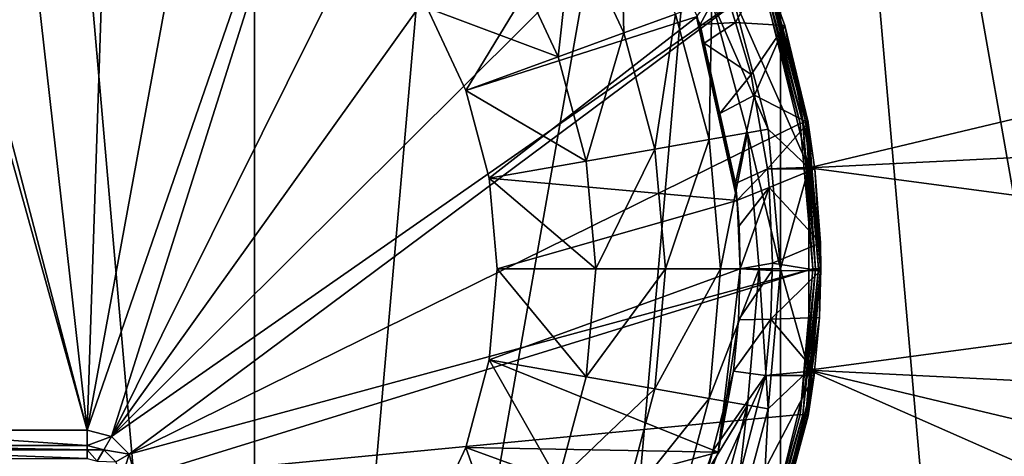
# Model space of a CAD drawing. Extents: x 0 to 80, y 0 to 208.
# Tile 11 of 33: x 41 to 66, y 43 to 54. Entities that reach past the tile are written whole.
import ezdxf

# ---------------------------------------------------------------- set-up
doc = ezdxf.new("R2010")
doc.units = 0

msp = doc.modelspace()

# ---------------------------------------------------------------- linework, layer by layer
for points in [[(40, 88), (46.945923, 8.607685), (40, 8.000016)], [(40, 88), (46.945923, 87.392303), (46.945923, 8.607685)], [(46.945923, 87.392303), (53.680805, 85.587708), (46.945923, 8.607685)], [(53.680805, 85.587708), (60, 82.641037), (46.945923, 8.607685)], [(60, 82.641037), (53.680805, 10.412306), (46.945923, 8.607685)], [(60, 82.641037), (60, 13.35898), (53.680805, 10.412306)], [(60, 82.641037), (65.711502, 17.358213), (60, 13.35898)], [(60, 82.641037), (70.641777, 22.288502), (65.711502, 17.358213)], [(60, 82.641037), (74.641014, 27.999996), (70.641777, 22.288502)], [(60, 82.641037), (65.711502, 78.641769), (74.641014, 27.999996)], [(40, 68.800003, 60.799988), (36.388115, 68.484009, 60.799988), (42.799995, 44, 60.799988)], [(43.611877, 68.484009, 60.799988), (40, 68.800003, 60.799988), (42.799995, 44, 60.799988)], [(36.388115, 68.484009, 60.799988), (36, 68.411766, 60.799988), (42.799995, 44, 60.799988)], [(42.799995, 44, 60.799988), (36, 68.411766, 60.799988), (37.199997, 44, 60.799988)], [(47.114014, 67.545624, 60.799988), (43.611877, 68.484009, 60.799988), (42.799995, 44, 60.799988)], [(50.399998, 66.013336, 60.799988), (47.114014, 67.545624, 60.799988), (42.799995, 44, 60.799988)], [(50.399998, 66.013336, 60.799988), (42.799995, 44, 60.799988), (43.399998, 43.839245, 60.799988)], [(53.36998, 63.933731, 60.799988), (50.399998, 66.013336, 60.799988), (43.399998, 43.839245, 60.799988)], [(55.93372, 61.369984, 60.799988), (53.36998, 63.933731, 60.799988), (43.399998, 43.839245, 60.799988)], [(58.013329, 58.400005, 60.799988), (55.93372, 61.369984, 60.799988), (43.399998, 43.839245, 60.799988)], [(59.545605, 55.114029, 60.799988), (58.013329, 58.400005, 60.799988), (43.399998, 43.839245, 60.799988)], [(51.23344, 54.485649, 40.799992), (55.856888, 58.46706, 40.799992), (52.188999, 52.43644, 40.799992)], [(55.856888, 58.46706, 40.799992), (57.933781, 54.275303, 40.799992), (52.188999, 52.43644, 40.799992)], [(56.030823, 57.255417, 30.779467), (54.846581, 56.571693, 33.962234), (56.109486, 53.863377, 33.962234)], [(57.394463, 54.331062, 30.779467), (56.030823, 57.255417, 30.779467), (56.109486, 53.863377, 33.962234)], [(54.846581, 56.571693, 33.962234), (53.348244, 55.706619, 36.931709), (54.483692, 53.271652, 36.931709)], [(56.109486, 53.863377, 33.962234), (54.846581, 56.571693, 33.962234), (54.483692, 53.271652, 36.931709)], [(53.348244, 55.706619, 36.931709), (51.23344, 54.485649, 40.799992), (54.483692, 53.271652, 36.931709)], [(58.574181, 55.131912, 33.395798), (59.602531, 55.434643, 33.505978), (58.879387, 54.121284, 33.027962)], [(59.495087, 55.393517, 23.999989), (58.793846, 54.840416, 24.000019), (60.697975, 50.513206, 23.999989)], [(58.879387, 54.121284, 33.027962), (59.602531, 55.434643, 33.505978), (60.109344, 54.051132, 33.002422)], [(59.495087, 55.393517, 3.999993), (60.697975, 50.513206, 23.999989), (60.697975, 50.513206, 3.999993)], [(78.899902, 54.8591, 3.999993), (59.495087, 55.393517, 3.999993), (60.697975, 50.513206, 3.999993)], [(59.495087, 55.393517, 3.999993), (59.495087, 55.393517, 23.999989), (60.697975, 50.513206, 23.999989)], [(60.109344, 54.051132, 33.002422), (59.602531, 55.434643, 33.505978), (60.680958, 51.646622, 60.599998)], [(59.602531, 55.434643, 33.505978), (59.733543, 55.182426, 60.599998), (60.680958, 51.646622, 60.599998)], [(59.545605, 55.114029, 60.799988), (43.399998, 43.839245, 60.799988), (43.83923, 43.39999, 60.799988)], [(60.484001, 51.6119, 60.799988), (59.545605, 55.114029, 60.799988), (43.83923, 43.39999, 60.799988)], [(57.913631, 54.266064, 34.028114), (58.574181, 55.131912, 33.395798), (58.003876, 54.070293, 33.953861)], [(58.574181, 55.131912, 33.395798), (58.879387, 54.121284, 33.027962), (58.003876, 54.070293, 33.953861)], [(59.610653, 55.137695, 60.787632), (59.545605, 55.114029, 60.799988), (60.484001, 51.6119, 60.799988)], [(59.678497, 55.162399, 60.741409), (59.610653, 55.137695, 60.787632), (60.552174, 51.623909, 60.787632)], [(60.552174, 51.623909, 60.787632), (59.610653, 55.137695, 60.787632), (60.484001, 51.6119, 60.799988)], [(59.721928, 55.178196, 60.669212), (59.678497, 55.162399, 60.741409), (60.623272, 51.636459, 60.741409)], [(60.623272, 51.636459, 60.741409), (59.678497, 55.162399, 60.741409), (60.552174, 51.623909, 60.787632)], [(59.733543, 55.182426, 60.599998), (59.721928, 55.178196, 60.669212), (60.668785, 51.644474, 60.669212)], [(60.668785, 51.644474, 60.669212), (59.721928, 55.178196, 60.669212), (60.623272, 51.636459, 60.741409)], [(60.680958, 51.646622, 60.599998), (59.733543, 55.182426, 60.599998), (60.668785, 51.644474, 60.669212)], [(58.793846, 54.840416, 24.000019), (58.297455, 54.659725, 27.42964), (59.696148, 51.472961, 24.000019)], [(58.793846, 54.840416, 24.000019), (59.696148, 51.472961, 24.000019), (60.697975, 50.513206, 23.999989)], [(79.349686, 51.442654, 3.999993), (78.899902, 54.8591, 3.999993), (60.697975, 50.513206, 3.999993)], [(54.483692, 53.271652, 36.931709), (51.23344, 54.485649, 40.799992), (52.188999, 52.43644, 40.799992)], [(58.297455, 54.659725, 27.42964), (57.394463, 54.331062, 30.779467), (58.22958, 51.214367, 30.779467)], [(59.175926, 51.381229, 27.42964), (58.297455, 54.659725, 27.42964), (58.22958, 51.214367, 30.779467)], [(59.696148, 51.472961, 24.000019), (58.297455, 54.659725, 27.42964), (59.175926, 51.381229, 27.42964)], [(52.188999, 52.43644, 40.799992), (57.933781, 54.275303, 40.799992), (52.7742, 50.252438, 40.799992)], [(52.7742, 50.252438, 40.799992), (57.933781, 54.275303, 40.799992), (58.923508, 49.703152, 40.799992)], [(57.394463, 54.331062, 30.779467), (56.109486, 53.863377, 33.962234), (56.882912, 50.976933, 33.962234)], [(58.22958, 51.214367, 30.779467), (57.394463, 54.331062, 30.779467), (56.882912, 50.976933, 33.962234)], [(57.933781, 54.275303, 40.799992), (57.913631, 54.266064, 34.028114), (58.923508, 49.703152, 40.799992)], [(57.913631, 54.266064, 34.028114), (58.003876, 54.070293, 33.953861), (58.923508, 49.703152, 40.799992)], [(58.003876, 54.070293, 33.953861), (58.879387, 54.121284, 33.027962), (58.105789, 53.611668, 33.779888)], [(58.003876, 54.070293, 33.953861), (58.105789, 53.611668, 33.779888), (58.923508, 49.703152, 40.799992)], [(58.105789, 53.611668, 33.779888), (58.879387, 54.121284, 33.027962), (59.268005, 52.83445, 32.559589)], [(58.879387, 54.121284, 33.027962), (60.109344, 54.051132, 33.002422), (59.268005, 52.83445, 32.559589)], [(59.268005, 52.83445, 32.559589), (60.109344, 54.051132, 33.002422), (59.357471, 52.319466, 32.372147)], [(59.357471, 52.319466, 32.372147), (60.109344, 54.051132, 33.002422), (60.683163, 51.634998, 32.123013)], [(60.683163, 51.634998, 32.123013), (60.109344, 54.051132, 33.002422), (60.77906, 50.525337, 60.599998)], [(60.109344, 54.051132, 33.002422), (60.680958, 51.646622, 60.599998), (60.77906, 50.525337, 60.599998)], [(56.109486, 53.863377, 33.962234), (54.483692, 53.271652, 36.931709), (55.179062, 50.676495, 36.931709)], [(56.882912, 50.976933, 33.962234), (56.109486, 53.863377, 33.962234), (55.179062, 50.676495, 36.931709)], [(58.105789, 53.611668, 33.779888), (58.493778, 51.865547, 33.117577), (58.923508, 49.703152, 40.799992)], [(58.105789, 53.611668, 33.779888), (59.268005, 52.83445, 32.559589), (58.493778, 51.865547, 33.117577)], [(54.483692, 53.271652, 36.931709), (52.188999, 52.43644, 40.799992), (55.179062, 50.676495, 36.931709)], [(59.268005, 52.83445, 32.559589), (59.357471, 52.319466, 32.372147), (58.493778, 51.865547, 33.117577)], [(55.179062, 50.676495, 36.931709), (52.188999, 52.43644, 40.799992), (52.7742, 50.252438, 40.799992)], [(58.493778, 51.865547, 33.117577), (59.357471, 52.319466, 32.372147), (58.881111, 50.12241, 32.456383)], [(59.357471, 52.319466, 32.372147), (59.676098, 50.485401, 31.70462), (58.881111, 50.12241, 32.456383)], [(59.357471, 52.319466, 32.372147), (60.683163, 51.634998, 32.123013), (59.676098, 50.485401, 31.70462)], [(58.493778, 51.865547, 33.117577), (58.881111, 50.12241, 32.456383), (58.923508, 49.703152, 40.799992)], [(60.799995, 48.000008, 60.799988), (60.484001, 51.6119, 60.799988), (43.83923, 43.39999, 60.799988)], [(60.683163, 51.634998, 32.123013), (60.845676, 50.53109, 31.721233), (59.676098, 50.485401, 31.70462)], [(60.552174, 51.623909, 60.787632), (60.484001, 51.6119, 60.799988), (60.799995, 48.000008, 60.799988)], [(60.623272, 51.636459, 60.741409), (60.552174, 51.623909, 60.787632), (60.869221, 48.000008, 60.787632)], [(60.552174, 51.623909, 60.787632), (60.799995, 48.000008, 60.799988), (60.869221, 48.000008, 60.787632)], [(60.668785, 51.644474, 60.669212), (60.623272, 51.636459, 60.741409), (60.941422, 48.000008, 60.741409)], [(60.623272, 51.636459, 60.741409), (60.869221, 48.000008, 60.787632), (60.941422, 48.000008, 60.741409)], [(60.680958, 51.646622, 60.599998), (60.668785, 51.644474, 60.669212), (60.77906, 50.525337, 60.599998)], [(60.77906, 50.525337, 60.599998), (60.668785, 51.644474, 60.669212), (60.987637, 48.000008, 60.669212)], [(60.668785, 51.644474, 60.669212), (60.941422, 48.000008, 60.741409), (60.987637, 48.000008, 60.669212)], [(60.845676, 50.53109, 31.721233), (60.683163, 51.634998, 32.123013), (60.77906, 50.525337, 60.599998)], [(59.175926, 51.381229, 27.42964), (58.22958, 51.214367, 30.779467), (58.510799, 48.000008, 30.779467)], [(59.175926, 51.381229, 27.42964), (58.510799, 48.000008, 30.779467), (59.471748, 48.000008, 27.42964)], [(59.696148, 51.472961, 24.000019), (59.175926, 51.381229, 27.42964), (59.999996, 48.000008, 24.000019)], [(59.175926, 51.381229, 27.42964), (59.471748, 48.000008, 27.42964), (59.999996, 48.000008, 24.000019)], [(60.697975, 50.513206, 23.999989), (59.696148, 51.472961, 24.000019), (59.999996, 48.000008, 24.000019)], [(79.349686, 51.442654, 3.999993), (60.697975, 50.513206, 3.999993), (79.5, 48.000008, 3.999993)], [(58.22958, 51.214367, 30.779467), (56.882912, 50.976933, 33.962234), (57.143356, 48.000008, 33.962234)], [(58.22958, 51.214367, 30.779467), (57.143356, 48.000008, 33.962234), (58.510799, 48.000008, 30.779467)], [(56.882912, 50.976933, 33.962234), (55.179062, 50.676495, 36.931709), (55.413223, 48.000008, 36.931709)], [(56.882912, 50.976933, 33.962234), (55.413223, 48.000008, 36.931709), (57.143356, 48.000008, 33.962234)], [(55.179062, 50.676495, 36.931709), (52.7742, 50.252438, 40.799992), (55.413223, 48.000008, 36.931709)], [(58.881111, 50.12241, 32.456383), (59.676098, 50.485401, 31.70462), (58.916492, 49.702557, 32.316952)], [(59.676098, 50.485401, 31.70462), (59.720367, 50.023048, 31.544804), (58.916492, 49.702557, 32.316952)], [(59.676098, 50.485401, 31.70462), (60.845676, 50.53109, 31.721233), (60.852406, 50.485401, 31.704605)], [(59.676098, 50.485401, 31.70462), (60.852406, 50.485401, 31.704605), (59.720367, 50.023048, 31.544804)], [(59.720367, 50.023048, 31.544804), (60.852406, 50.485401, 31.704605), (60.989918, 48.650146, 31.166374)], [(60.697975, 50.513206, 23.999989), (59.999996, 48.000008, 24.000019), (60.697975, 45.486809, 23.999989)], [(60.697975, 50.513206, 3.999993), (60.697975, 45.486809, 23.999989), (60.697975, 45.486809, 3.999993)], [(79.5, 48.000008, 3.999993), (60.697975, 50.513206, 3.999993), (60.697975, 45.486809, 3.999993)], [(60.697975, 50.513206, 3.999993), (60.697975, 50.513206, 23.999989), (60.697975, 45.486809, 23.999989)], [(60.845676, 50.53109, 31.721233), (60.77906, 50.525337, 60.599998), (60.852406, 50.485401, 31.704605)], [(60.852406, 50.485401, 31.704605), (60.77906, 50.525337, 60.599998), (60.999996, 48.000008, 60.599998)], [(60.77906, 50.525337, 60.599998), (60.987637, 48.000008, 60.669212), (60.999996, 48.000008, 60.599998)], [(60.989918, 48.650146, 31.166374), (60.852406, 50.485401, 31.704605), (60.999996, 48.000008, 60.599998)], [(52.7742, 50.252438, 40.799992), (52.971264, 48.000008, 40.799992), (55.413223, 48.000008, 36.931709)], [(52.7742, 50.252438, 40.799992), (58.923508, 49.703152, 40.799992), (52.971264, 48.000008, 40.799992)], [(58.923508, 49.703152, 40.799992), (58.881111, 50.12241, 32.456383), (58.916492, 49.702557, 32.316952)], [(58.916492, 49.702557, 32.316952), (59.720367, 50.023048, 31.544804), (58.969902, 49.06884, 32.106487)], [(58.969902, 49.06884, 32.106487), (59.720367, 50.023048, 31.544804), (59, 48.000008, 31.84849)], [(59.720367, 50.023048, 31.544804), (59.800003, 48.149021, 31.062485), (59, 48.000008, 31.84849)], [(59.720367, 50.023048, 31.544804), (60.989918, 48.650146, 31.166374), (59.800003, 48.149021, 31.062485)], [(58.923508, 49.703152, 40.799992), (59, 48.000008, 40.799992), (52.971264, 48.000008, 40.799992)], [(58.923508, 49.703152, 40.799992), (58.916492, 49.702557, 32.316952), (58.969902, 49.06884, 32.106487)], [(58.923508, 49.703152, 40.799992), (58.969902, 49.06884, 32.106487), (59, 48.000008, 40.799992)], [(59, 48.000008, 40.799992), (58.969902, 49.06884, 32.106487), (59, 48.000008, 31.84849)], [(59.800003, 48.149021, 31.062485), (60.989918, 48.650146, 31.166374), (60.980782, 47.955482, 31.055033)], [(60.989918, 48.650146, 31.166374), (60.999996, 48.000008, 60.599998), (60.980782, 47.955482, 31.055033)], [(59, 48.000008, 31.84849), (59.800003, 48.149021, 31.062485), (59.793999, 47.958733, 31.035587)], [(59.793999, 47.958733, 31.035587), (59.800003, 48.149021, 31.062485), (60.980782, 47.955482, 31.055033)], [(60.799995, 48.000008, 60.799988), (43.83923, 43.39999, 60.799988), (44, 42.800011, 60.799988)], [(60.484001, 44.388115, 60.799988), (60.799995, 48.000008, 60.799988), (44, 42.800011, 60.799988)], [(52.7742, 45.747578, 40.799992), (59, 48.000008, 40.799992), (58.447895, 43.453007, 40.799992)], [(52.971264, 48.000008, 40.799992), (52.7742, 45.747578, 40.799992), (55.179062, 45.323521, 36.931709)], [(52.971264, 48.000008, 40.799992), (59, 48.000008, 40.799992), (52.7742, 45.747578, 40.799992)], [(55.413223, 48.000008, 36.931709), (52.971264, 48.000008, 40.799992), (55.179062, 45.323521, 36.931709)], [(57.143356, 48.000008, 33.962234), (55.179062, 45.323521, 36.931709), (56.882912, 45.023083, 33.962234)], [(57.143356, 48.000008, 33.962234), (55.413223, 48.000008, 36.931709), (55.179062, 45.323521, 36.931709)], [(58.510799, 48.000008, 30.779467), (56.882912, 45.023083, 33.962234), (58.22958, 44.785648, 30.779467)], [(58.510799, 48.000008, 30.779467), (57.143356, 48.000008, 33.962234), (56.882912, 45.023083, 33.962234)], [(59.471748, 48.000008, 27.42964), (58.22958, 44.785648, 30.779467), (59.175926, 44.618786, 27.42964)], [(59.471748, 48.000008, 27.42964), (58.510799, 48.000008, 30.779467), (58.22958, 44.785648, 30.779467)], [(59, 48.000008, 40.799992), (58.957832, 46.73502, 31.662092), (58.447895, 43.453007, 40.799992)], [(59, 48.000008, 31.84849), (59.793999, 47.958733, 31.035587), (58.957832, 46.73502, 31.662092)], [(59, 48.000008, 40.799992), (59, 48.000008, 31.84849), (58.957832, 46.73502, 31.662092)], [(59.793999, 47.958733, 31.035587), (59.756058, 46.756508, 30.865595), (58.957832, 46.73502, 31.662092)], [(59.471748, 48.000008, 27.42964), (59.175926, 44.618786, 27.42964), (59.696148, 44.527054, 24.000019)], [(59.999996, 48.000008, 24.000019), (59.471748, 48.000008, 27.42964), (59.696148, 44.527054, 24.000019)], [(60.697975, 45.486809, 23.999989), (59.999996, 48.000008, 24.000019), (59.696148, 44.527054, 24.000019)], [(59.793999, 47.958733, 31.035587), (60.980782, 47.955482, 31.055033), (59.756058, 46.756508, 30.865595)], [(60.980782, 47.955482, 31.055033), (60.965561, 46.798317, 30.869574), (59.756058, 46.756508, 30.865595)], [(60.869221, 48.000008, 60.787632), (60.484001, 44.388115, 60.799988), (60.552174, 44.376106, 60.787632)], [(60.869221, 48.000008, 60.787632), (60.799995, 48.000008, 60.799988), (60.484001, 44.388115, 60.799988)], [(60.941422, 48.000008, 60.741409), (60.552174, 44.376106, 60.787632), (60.623272, 44.36356, 60.741409)], [(60.941422, 48.000008, 60.741409), (60.869221, 48.000008, 60.787632), (60.552174, 44.376106, 60.787632)], [(60.987637, 48.000008, 60.669212), (60.623272, 44.36356, 60.741409), (60.668785, 44.355541, 60.669212)], [(60.987637, 48.000008, 60.669212), (60.941422, 48.000008, 60.741409), (60.623272, 44.36356, 60.741409)], [(60.77906, 45.474678, 60.599998), (60.987637, 48.000008, 60.669212), (60.668785, 44.355541, 60.669212)], [(79.5, 48.000008, 3.999993), (60.697975, 45.486809, 3.999993), (79.349686, 44.557362, 3.999993)], [(60.965561, 46.798317, 30.869574), (60.999996, 48.000008, 60.599998), (60.77906, 45.474678, 60.599998)], [(60.999996, 48.000008, 60.599998), (60.987637, 48.000008, 60.669212), (60.77906, 45.474678, 60.599998)], [(60.980782, 47.955482, 31.055033), (60.999996, 48.000008, 60.599998), (60.965561, 46.798317, 30.869574)], [(58.957832, 46.73502, 31.662092), (58.829716, 45.461952, 31.599998), (58.447895, 43.453007, 40.799992)], [(58.829716, 45.461952, 31.599998), (59.756058, 46.756508, 30.865595), (59.622547, 45.35511, 30.799984)], [(58.957832, 46.73502, 31.662092), (59.756058, 46.756508, 30.865595), (58.829716, 45.461952, 31.599998)], [(59.756058, 46.756508, 30.865595), (60.843258, 45.469074, 30.805483), (59.622547, 45.35511, 30.799984)], [(59.756058, 46.756508, 30.865595), (60.965561, 46.798317, 30.869574), (60.843258, 45.469074, 30.805483)], [(60.965561, 46.798317, 30.869574), (60.77906, 45.474678, 60.599998), (60.843258, 45.469074, 30.805483)], [(52.7742, 45.747578, 40.799992), (52.188999, 43.563576, 40.799992), (54.483692, 42.728363, 36.931709)], [(52.188999, 43.563576, 40.799992), (52.7742, 45.747578, 40.799992), (58.447895, 43.453007, 40.799992)], [(55.179062, 45.323521, 36.931709), (52.7742, 45.747578, 40.799992), (54.483692, 42.728363, 36.931709)], [(58.829716, 45.461952, 31.599998), (58.317554, 43.486805, 31.599998), (58.447895, 43.453007, 40.799992)], [(58.829716, 45.461952, 31.599998), (59.622547, 45.35511, 30.799984), (58.317554, 43.486805, 31.599998)], [(60.697975, 45.486809, 3.999993), (59.495087, 40.606499, 3.999993), (78.154068, 37.776649, 3.999993)], [(60.697975, 45.486809, 3.999993), (59.495087, 40.606499, 23.999989), (59.495087, 40.606499, 3.999993)], [(60.697975, 45.486809, 23.999989), (59.696148, 44.527054, 24.000019), (59.495087, 40.606499, 23.999989)], [(60.697975, 45.486809, 3.999993), (60.697975, 45.486809, 23.999989), (59.495087, 40.606499, 23.999989)], [(60.843258, 45.469074, 30.805483), (60.832771, 45.35511, 30.799984), (59.622547, 45.35511, 30.799984)], [(60.77906, 45.474678, 60.599998), (60.668785, 44.355541, 60.669212), (60.680958, 44.353397, 60.599998)], [(60.832771, 45.35511, 30.799984), (60.77906, 45.474678, 60.599998), (60.680958, 44.353397, 60.599998)], [(78.899902, 41.140915, 3.999993), (60.697975, 45.486809, 3.999993), (78.154068, 37.776649, 3.999993)], [(79.349686, 44.557362, 3.999993), (60.697975, 45.486809, 3.999993), (78.899902, 41.140915, 3.999993)], [(60.843258, 45.469074, 30.805483), (60.77906, 45.474678, 60.599998), (60.832771, 45.35511, 30.799984)], [(56.882912, 45.023083, 33.962234), (55.179062, 45.323521, 36.931709), (54.483692, 42.728363, 36.931709)], [(57.690403, 41.068226, 31.599998), (59.622547, 45.35511, 30.799984), (58.435261, 40.776371, 30.799984)], [(58.317554, 43.486805, 31.599998), (59.622547, 45.35511, 30.799984), (57.690403, 41.068226, 31.599998)], [(58.435261, 40.776371, 30.799984), (60.832771, 45.35511, 30.799984), (59.635338, 40.553303, 30.799984)], [(59.622547, 45.35511, 30.799984), (60.832771, 45.35511, 30.799984), (58.435261, 40.776371, 30.799984)], [(60.832771, 45.35511, 30.799984), (59.733543, 40.817589, 60.599998), (59.635338, 40.553303, 30.799984)], [(60.832771, 45.35511, 30.799984), (60.680958, 44.353397, 60.599998), (59.733543, 40.817589, 60.599998)], [(56.882912, 45.023083, 33.962234), (54.483692, 42.728363, 36.931709), (56.109486, 42.136639, 33.962234)], [(58.22958, 44.785648, 30.779467), (56.882912, 45.023083, 33.962234), (56.109486, 42.136639, 33.962234)], [(58.22958, 44.785648, 30.779467), (56.109486, 42.136639, 33.962234), (57.394463, 41.668953, 30.779467)], [(59.175926, 44.618786, 27.42964), (58.22958, 44.785648, 30.779467), (57.394463, 41.668953, 30.779467)], [(59.175926, 44.618786, 27.42964), (57.394463, 41.668953, 30.779467), (58.297455, 41.340263, 27.42964)], [(59.175926, 44.618786, 27.42964), (58.297455, 41.340263, 27.42964), (58.793846, 41.159599, 24.000019)], [(59.696148, 44.527054, 24.000019), (59.175926, 44.618786, 27.42964), (58.793846, 41.159599, 24.000019)], [(59.696148, 44.527054, 24.000019), (58.793846, 41.159599, 24.000019), (59.495087, 40.606499, 23.999989)], [(60.484001, 44.388115, 60.799988), (44, 42.800011, 60.799988), (59.545605, 40.885986, 60.799988)], [(60.552174, 44.376106, 60.787632), (60.484001, 44.388115, 60.799988), (59.545605, 40.885986, 60.799988)], [(60.552174, 44.376106, 60.787632), (59.545605, 40.885986, 60.799988), (59.610653, 40.86232, 60.787632)], [(60.623272, 44.36356, 60.741409), (60.552174, 44.376106, 60.787632), (59.610653, 40.86232, 60.787632)], [(60.623272, 44.36356, 60.741409), (59.610653, 40.86232, 60.787632), (59.678497, 40.837616, 60.741409)], [(60.668785, 44.355541, 60.669212), (60.623272, 44.36356, 60.741409), (59.678497, 40.837616, 60.741409)], [(60.668785, 44.355541, 60.669212), (59.678497, 40.837616, 60.741409), (59.721928, 40.821819, 60.669212)], [(60.680958, 44.353397, 60.599998), (60.668785, 44.355541, 60.669212), (59.721928, 40.821819, 60.669212)], [(60.680958, 44.353397, 60.599998), (59.721928, 40.821819, 60.669212), (59.733543, 40.817589, 60.599998)], [(42.799995, 43.61731, 60.876118), (37.199997, 44, 60.799988), (37.199997, 43.61731, 60.876118)], [(42.799995, 44, 60.799988), (37.199997, 44, 60.799988), (42.799995, 43.61731, 60.876118)], [(43.399998, 43.839245, 60.799988), (42.799995, 44, 60.799988), (42.799995, 43.61731, 60.876118)], [(43.399998, 43.839245, 60.799988), (42.799995, 43.61731, 60.876118), (43.20866, 43.507812, 60.876118)], [(43.399998, 43.839245, 60.799988), (43.20866, 43.507812, 60.876118), (43.83923, 43.39999, 60.799988)], [(42.799995, 43.509483, 60.948162), (37.199997, 43.61731, 60.876118), (37.199997, 43.509483, 60.948162)], [(42.799995, 43.61731, 60.876118), (37.199997, 43.61731, 60.876118), (42.799995, 43.509483, 60.948162)], [(42.799995, 43.292912, 61.092884), (37.199997, 43.509483, 60.948162), (37.199997, 43.292912, 61.092884)], [(42.799995, 43.509483, 60.948162), (37.199997, 43.509483, 60.948162), (42.799995, 43.292912, 61.092884)], [(42.799995, 43.61731, 60.876118), (42.799995, 43.509483, 60.948162), (43.20866, 43.507812, 60.876118)], [(42.799995, 43.509483, 60.948162), (42.799995, 43.292912, 61.092884), (43.046444, 43.226868, 61.092884)], [(43.20866, 43.507812, 60.876118), (42.799995, 43.509483, 60.948162), (43.046444, 43.226868, 61.092884)], [(43.20866, 43.507812, 60.876118), (43.046444, 43.226868, 61.092884), (43.507812, 43.20866, 60.876118)], [(43.83923, 43.39999, 60.799988), (43.20866, 43.507812, 60.876118), (43.507812, 43.20866, 60.876118)], [(52.188999, 43.563576, 40.799992), (51.23344, 41.514366, 40.799992), (53.348244, 40.293396, 36.931709)], [(52.188999, 43.563576, 40.799992), (58.447895, 43.453007, 40.799992), (51.23344, 41.514366, 40.799992)], [(54.483692, 42.728363, 36.931709), (52.188999, 43.563576, 40.799992), (53.348244, 40.293396, 36.931709)], [(58.447895, 43.453007, 40.799992), (58.317554, 43.486805, 31.599998), (56.823662, 39.170265, 40.799992)], [(58.317554, 43.486805, 31.599998), (57.690403, 41.068226, 31.599998), (56.823662, 39.170265, 40.799992)], [(43.83923, 43.39999, 60.799988), (43.507812, 43.20866, 60.876118), (43.655224, 42.800011, 60.868576)], [(43.83923, 43.39999, 60.799988), (43.655224, 42.800011, 60.868576), (44, 42.800011, 60.799988)], [(51.23344, 41.514366, 40.799992), (58.447895, 43.453007, 40.799992), (56.823662, 39.170265, 40.799992)]]:
    msp.add_3dface(points)

doc.saveas('drawing.dxf')
